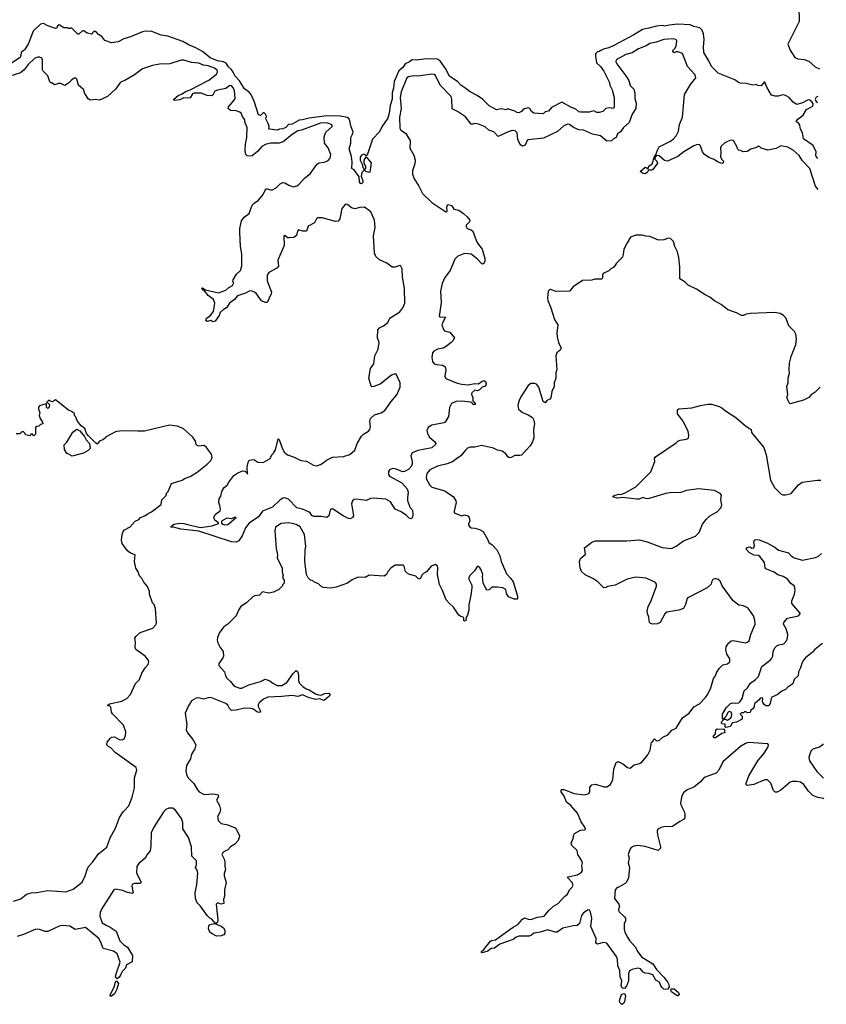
# Model space of a CAD drawing. Extents: x 2206940 to 2356632, y 511582 to 673215.
# Tile 209 of 228: x 2340783 to 2349400, y 618383 to 628906. Entities that reach past the tile are written whole.
import ezdxf

# ---------------------------------------------------------------- set-up
doc = ezdxf.new("R2010")
doc.units = 0

msp = doc.modelspace()

# ---------------------------------------------------------------- linework, layer by layer
at = {"layer": '0CON10XD'}
for points in [[(2349400, 629612), (2349316, 629455), (2349238, 629372), (2349223, 629335), (2349203, 629245), (2349156, 629194), (2349117, 629135), (2349099, 629075), (2349111, 628945), (2349109, 628885), (2348990, 628645), (2349015, 628579), (2349062, 628502), (2349096, 628486), (2349165, 628480), (2349215, 628464), (2349281, 628401), (2349326, 628379)], [(2349311, 627422), (2349291, 627445), (2349287, 627455), (2349291, 627495), (2349260, 627560), (2349155, 627634), (2349146, 627695), (2349125, 627737), (2349117, 627777), (2349106, 627796), (2349081, 627815), (2349080, 627825), (2349095, 627843), (2349154, 627886), (2349190, 627945), (2349257, 627983), (2349258, 628005), (2349245, 628027), (2349225, 628045), (2349205, 628051), (2349145, 628018), (2349085, 628001), (2349047, 628025), (2349004, 628074), (2348965, 628096), (2348935, 628101), (2348885, 628089), (2348855, 628089), (2348815, 628100), (2348764, 628185), (2348745, 628238), (2348735, 628238), (2348705, 628200), (2348665, 628202), (2348655, 628212), (2348614, 628206), (2348545, 628223), (2348485, 628226), (2348462, 628235), (2348424, 628264), (2348244, 628334), (2348175, 628404), (2348145, 628465), (2348091, 628555), (2348088, 628615), (2348096, 628695), (2348089, 628755), (2348073, 628795), (2348050, 628820), (2347985, 628832), (2347945, 628852), (2347815, 628857), (2347723, 628847), (2347675, 628836), (2347645, 628842), (2347585, 628838), (2347505, 628814), (2347435, 628802), (2347345, 628744), (2347129, 628631), (2347075, 628606), (2347018, 628592), (2346993, 628577), (2346975, 628566), (2346955, 628563), (2346935, 628540), (2346933, 628517), (2346944, 628445), (2346987, 628405), (2347025, 628357), (2347080, 628240), (2347088, 628205), (2347111, 628155), (2347132, 628075), (2347132, 627975), (2347125, 627958), (2347085, 627962), (2347043, 627957), (2347014, 627926), (2346975, 627914), (2346950, 627915), (2346915, 627930), (2346865, 627919), (2346776, 627916), (2346755, 627921), (2346725, 627951), (2346677, 627967), (2346575, 628024), (2346465, 627966), (2346431, 627929), (2346395, 627922), (2346375, 627900), (2346275, 627907), (2346252, 627925), (2346232, 627955), (2346215, 627962), (2346176, 627954), (2346157, 627943), (2346142, 627925), (2346115, 627911), (2346095, 627914), (2346084, 627924), (2345998, 627952), (2345975, 627944), (2345925, 627952), (2345875, 627944), (2345798, 627985), (2345728, 628055), (2345670, 628095), (2345595, 628134), (2345539, 628179), (2345495, 628205), (2345463, 628243), (2345375, 628301), (2345333, 628385), (2345279, 628459), (2345255, 628481), (2345235, 628487), (2345205, 628483), (2345125, 628488), (2345022, 628472), (2344975, 628477), (2344946, 628454), (2344900, 628435), (2344877, 628395), (2344832, 628358), (2344784, 628246), (2344777, 628175), (2344761, 628125), (2344761, 628081), (2344761, 628055), (2344742, 627988), (2344730, 627905), (2344715, 627854), (2344650, 627760), (2344625, 627706), (2344551, 627629), (2344495, 627458), (2344485, 627450), (2344466, 627466), (2344455, 627468), (2344435, 627458), (2344420, 627435), (2344420, 627405), (2344442, 627362), (2344450, 627325), (2344460, 627315), (2344460, 627295), (2344438, 627272), (2344430, 627235), (2344450, 627185), (2344447, 627165), (2344435, 627153), (2344422, 627155), (2344413, 627173), (2344408, 627228), (2344355, 627300), (2344330, 627315), (2344334, 627385), (2344329, 627445), (2344302, 627525), (2344321, 627585), (2344319, 627645), (2344339, 627681), (2344344, 627705), (2344320, 627770), (2344310, 627825), (2344299, 627849), (2344281, 627861), (2344205, 627875), (2344065, 627880), (2343875, 627855), (2343805, 627835), (2343769, 627831), (2343695, 627791), (2343655, 627786), (2343625, 627752), (2343595, 627739), (2343560, 627735), (2343535, 627724), (2343452, 627735), (2343444, 627745), (2343447, 627765), (2343437, 627795), (2343412, 627845), (2343418, 627875), (2343410, 627895), (2343395, 627910), (2343385, 627910), (2343355, 627882), (2343335, 627890), (2343292, 628025), (2343260, 628100), (2343235, 628130), (2343185, 628166), (2343132, 628252), (2343083, 628303), (2343065, 628345), (2343045, 628374), (2343012, 628402), (2342990, 628440), (2342960, 628455), (2342897, 628465), (2342817, 628497), (2342737, 628567), (2342659, 628609), (2342595, 628632), (2342525, 628671), (2342365, 628728), (2342295, 628742), (2342195, 628780), (2342128, 628782), (2342096, 628776), (2341967, 628723), (2341895, 628701), (2341835, 628670), (2341765, 628658), (2341692, 628682), (2341662, 628725), (2341625, 628748), (2341600, 628775), (2341585, 628782), (2341565, 628770), (2341556, 628754), (2341545, 628750), (2341505, 628762), (2341467, 628787), (2341455, 628788), (2341415, 628752), (2341405, 628752), (2341345, 628812), (2341335, 628818), (2341322, 628812), (2341305, 628810), (2341295, 628820), (2341255, 628820), (2341205, 628850), (2341185, 628840), (2341180, 628815), (2341165, 628812), (2341085, 628839), (2341036, 628866), (2341005, 628859), (2340926, 628784), (2340872, 628645), (2340835, 628584), (2340798, 628555), (2340796, 628525), (2340787, 628503), (2340675, 628427)], [(2349314, 627090), (2349286, 627126), (2349225, 627317), (2349146, 627396), (2349109, 627455), (2349045, 627512), (2348990, 627545), (2348915, 627558), (2348865, 627528), (2348775, 627512), (2348703, 627533), (2348685, 627550), (2348665, 627550), (2348655, 627540), (2348595, 627522), (2348555, 627498), (2348513, 627493), (2348485, 627508), (2348465, 627510), (2348450, 627525), (2348448, 627545), (2348410, 627615), (2348375, 627618), (2348315, 627590), (2348278, 627555), (2348268, 627535), (2348274, 627485), (2348268, 627445), (2348280, 627415), (2348302, 627395), (2348297, 627375), (2348285, 627369), (2348236, 627386), (2348201, 627411), (2348145, 627433), (2348098, 627465), (2348077, 627495), (2348056, 627556), (2348045, 627568), (2348025, 627573), (2347985, 627556), (2347878, 627492), (2347815, 627444), (2347705, 627394), (2347672, 627402), (2347615, 627451), (2347586, 627454), (2347568, 627432), (2347568, 627415), (2347591, 627395), (2347597, 627373), (2347546, 627304), (2347535, 627298), (2347502, 627298), (2347490, 627275), (2347465, 627260), (2347445, 627263), (2347412, 627285), (2347465, 627328), (2347484, 627324), (2347498, 627312), (2347505, 627340), (2347540, 627365), (2347563, 627445), (2347578, 627462), (2347595, 627512), (2347615, 627547), (2347735, 627606), (2347768, 627632), (2347795, 627665), (2347820, 627715), (2347832, 627785), (2347865, 627865), (2347885, 628105), (2347948, 628212), (2348007, 628285), (2347998, 628315), (2347917, 628407), (2347865, 628543), (2347815, 628562), (2347795, 628562), (2347775, 628553), (2347762, 628562), (2347760, 628575), (2347785, 628602), (2347797, 628625), (2347804, 628675), (2347803, 628685), (2347793, 628695), (2347765, 628702), (2347665, 628695), (2347583, 628667), (2347515, 628653), (2347475, 628625), (2347393, 628595), (2347325, 628551), (2347260, 628535), (2347155, 628478), (2347153, 628455), (2347162, 628435), (2347260, 628305), (2347292, 628255), (2347305, 628201), (2347342, 628162), (2347355, 628125), (2347356, 628065), (2347370, 628015), (2347364, 627955), (2347325, 627895), (2347293, 627807), (2347234, 627755), (2347203, 627707), (2347171, 627685), (2347154, 627646), (2347126, 627634), (2347105, 627610), (2347055, 627608), (2346986, 627665), (2346902, 627682), (2346805, 627724), (2346755, 627728), (2346698, 627755), (2346655, 627786), (2346635, 627790), (2346595, 627770), (2346529, 627711), (2346379, 627641), (2346215, 627622), (2346205, 627615), (2346184, 627566), (2346155, 627555), (2346135, 627566), (2346117, 627595), (2346106, 627625), (2346099, 627695), (2346075, 627717), (2346045, 627721), (2346001, 627709), (2345895, 627659), (2345848, 627708), (2345794, 627725), (2345755, 627759), (2345685, 627791), (2345644, 627796), (2345625, 627788), (2345605, 627790), (2345546, 627866), (2345460, 627925), (2345404, 627954), (2345400, 628055), (2345391, 628085), (2345276, 628206), (2345225, 628310), (2345210, 628320), (2345185, 628323), (2345035, 628301), (2344995, 628304), (2344935, 628296), (2344917, 628283), (2344859, 628135), (2344847, 628075), (2344857, 627955), (2344839, 627865), (2344843, 627745), (2344855, 627725), (2344903, 627693), (2344956, 627615), (2344952, 627532), (2344995, 627457), (2345007, 627405), (2345004, 627364), (2344980, 627290), (2344980, 627255), (2344996, 627205), (2345045, 627135), (2345085, 627050), (2345185, 626952), (2345335, 626854), (2345350, 626855), (2345346, 626905), (2345354, 626926), (2345365, 626929), (2345398, 626915), (2345422, 626882), (2345475, 626870), (2345525, 626834), (2345565, 626798), (2345590, 626765), (2345589, 626745), (2345551, 626709), (2345551, 626695), (2345564, 626675), (2345605, 626661), (2345624, 626645), (2345657, 626557), (2345675, 626516), (2345722, 626455), (2345751, 626355), (2345752, 626325), (2345741, 626299), (2345726, 626294), (2345715, 626300), (2345675, 626346), (2345605, 626400), (2345534, 626406), (2345465, 626380), (2345432, 626348), (2345381, 626225), (2345325, 626150), (2345296, 626085), (2345278, 626005), (2345286, 625885), (2345264, 625735), (2345275, 625729), (2345331, 625725), (2345302, 625675), (2345294, 625645), (2345312, 625595), (2345322, 625582), (2345378, 625568), (2345427, 625505), (2345411, 625475), (2345391, 625455), (2345344, 625415), (2345306, 625394), (2345247, 625383), (2345208, 625365), (2345193, 625345), (2345186, 625294), (2345192, 625252), (2345209, 625229), (2345235, 625220), (2345304, 625214), (2345327, 625197), (2345336, 625165), (2345323, 625095), (2345335, 625071), (2345455, 625020), (2345505, 625010), (2345575, 625004), (2345645, 625019), (2345685, 625014), (2345725, 625043), (2345745, 625049), (2345759, 625039), (2345766, 625015), (2345758, 624991), (2345722, 624978), (2345695, 624949), (2345675, 624941), (2345645, 624946), (2345612, 624918), (2345610, 624905), (2345624, 624865), (2345624, 624834), (2345649, 624805), (2345648, 624795), (2345625, 624794), (2345613, 624813), (2345600, 624820), (2345505, 624830), (2345446, 624824), (2345397, 624803), (2345375, 624760), (2345363, 624665), (2345327, 624605), (2345314, 624596), (2345186, 624574), (2345145, 624547), (2345132, 624515), (2345139, 624485), (2345161, 624445), (2345217, 624395), (2345228, 624375), (2345226, 624365), (2345185, 624332), (2345035, 624301), (2344974, 624276), (2344963, 624245), (2344975, 624185), (2344975, 624155), (2344967, 624135), (2344935, 624097), (2344895, 624076), (2344875, 624072), (2344795, 624106), (2344765, 624109), (2344735, 624096), (2344723, 624077), (2344722, 624045), (2344735, 624027), (2344865, 623957), (2344923, 623893), (2344932, 623855), (2344925, 623795), (2344927, 623767), (2344950, 623695), (2344979, 623665), (2344984, 623615), (2344980, 623585), (2344965, 623572), (2344945, 623579), (2344915, 623606), (2344857, 623647), (2344795, 623674), (2344745, 623754), (2344695, 623782), (2344565, 623793), (2344532, 623788), (2344485, 623769), (2344377, 623783), (2344355, 623777), (2344340, 623765), (2344328, 623732), (2344350, 623605), (2344339, 623585), (2344315, 623571), (2344295, 623575), (2344240, 623605), (2344125, 623677), (2344106, 623674), (2344098, 623665), (2344084, 623605), (2344065, 623586), (2344006, 623596), (2343925, 623596), (2343905, 623606), (2343885, 623635), (2343868, 623648), (2343805, 623675), (2343745, 623688), (2343655, 623781), (2343615, 623796), (2343595, 623792), (2343565, 623773), (2343485, 623696), (2343378, 623652), (2343335, 623594), (2343235, 623524), (2343194, 623475), (2343161, 623389), (2343124, 623335), (2343097, 623323), (2343047, 623325), (2342695, 623439), (2342505, 623460), (2342425, 623483), (2342394, 623484), (2342414, 623505), (2342434, 623515), (2342490, 623525), (2342535, 623523), (2342575, 623511), (2342715, 623478), (2342840, 623495), (2342908, 623522), (2342908, 623528), (2342868, 623558), (2342856, 623585), (2342872, 623618), (2342923, 623657), (2342929, 623671), (2342922, 623715), (2342910, 623745), (2342914, 623786), (2342932, 623815), (2342943, 623865), (2342969, 623905), (2343000, 623930), (2343018, 623965), (2343071, 624035), (2343115, 624064), (2343165, 624086), (2343191, 624081), (2343210, 624065), (2343215, 624050), (2343212, 624128), (2343222, 624175), (2343235, 624199), (2343285, 624206), (2343326, 624176), (2343385, 624172), (2343458, 624215), (2343478, 624255), (2343495, 624272), (2343515, 624308), (2343545, 624428), (2343555, 624418), (2343582, 624338), (2343610, 624285), (2343645, 624255), (2343715, 624231), (2343785, 624196), (2343848, 624188), (2343923, 624145), (2343955, 624139), (2343995, 624151), (2344025, 624169), (2344060, 624200), (2344125, 624232), (2344243, 624237), (2344311, 624259), (2344364, 624305), (2344387, 624375), (2344435, 624455), (2344455, 624477), (2344510, 624510), (2344525, 624527), (2344532, 624555), (2344522, 624615), (2344531, 624645), (2344575, 624684), (2344645, 624705), (2344685, 624729), (2344753, 624827), (2344811, 624895), (2344847, 624977), (2344846, 625025), (2344805, 625117), (2344785, 625117), (2344755, 625106), (2344635, 625010), (2344565, 624984), (2344545, 624983), (2344539, 624989), (2344512, 625075), (2344531, 625179), (2344565, 625228), (2344577, 625315), (2344614, 625385), (2344622, 625455), (2344604, 625505), (2344608, 625592), (2344626, 625614), (2344668, 625635), (2344715, 625670), (2344738, 625715), (2344844, 625785), (2344875, 625825), (2344896, 625875), (2344895, 626035), (2344874, 626155), (2344868, 626242)], [(2344868, 626242), (2344855, 626272), (2344845, 626278), (2344795, 626262), (2344762, 626262), (2344704, 626304), (2344625, 626340), (2344589, 626375), (2344574, 626415), (2344564, 626595), (2344582, 626685), (2344574, 626765), (2344535, 626852), (2344465, 626901), (2344415, 626899), (2344363, 626883), (2344327, 626895), (2344285, 626931), (2344265, 626934), (2344225, 626887), (2344202, 626778), (2344185, 626753), (2344155, 626748), (2344015, 626788), (2343965, 626788), (2343953, 626777), (2343933, 626735), (2343865, 626700), (2343846, 626644), (2343806, 626646), (2343761, 626659), (2343750, 626645), (2343740, 626600), (2343711, 626579), (2343663, 626573), (2343645, 626576), (2343615, 626601), (2343604, 626596), (2343608, 626492), (2343541, 626335), (2343549, 626271), (2343530, 626250), (2343445, 626203), (2343426, 626175), (2343426, 626115), (2343472, 625995), (2343470, 625975), (2343426, 625884), (2343405, 625882), (2343365, 625902), (2343314, 625975), (2343290, 625995), (2343255, 626008), (2343235, 626004), (2343195, 625984), (2343108, 625955), (2343076, 625914), (2343024, 625876), (2342992, 625828), (2342956, 625805), (2342926, 625775), (2342913, 625745), (2342870, 625685), (2342845, 625678), (2342825, 625690), (2342785, 625680), (2342772, 625692), (2342780, 625715), (2342818, 625742), (2342853, 625787), (2342866, 625875), (2342853, 625915), (2342798, 625958), (2342758, 626008), (2342744, 626015), (2342728, 626035), (2342735, 626040), (2342768, 626018), (2342905, 625986), (2342984, 626016), (2343016, 626044), (2343057, 626065), (2343070, 626095), (2343060, 626105), (2343062, 626125), (2343098, 626185), (2343140, 626225), (2343156, 626275), (2343156, 626395), (2343142, 626485), (2343136, 626635), (2343136, 626675), (2343153, 626757), (2343180, 626795), (2343236, 626835), (2343268, 626925), (2343287, 626945), (2343335, 626976), (2343383, 627037), (2343413, 627097), (2343425, 627099), (2343465, 627086), (2343485, 627088), (2343521, 627109), (2343565, 627152), (2343594, 627166), (2343615, 627164), (2343658, 627138), (2343705, 627121), (2343745, 627130), (2343765, 627144), (2343827, 627213), (2343885, 627259), (2343945, 627345), (2343965, 627366), (2343983, 627376), (2344035, 627384), (2344075, 627399), (2344101, 627425), (2344105, 627465), (2344078, 627535), (2344040, 627585), (2344035, 627655), (2344055, 627705), (2344121, 627765), (2344122, 627775), (2344114, 627785), (2344065, 627804), (2343995, 627801), (2343795, 627725), (2343753, 627717), (2343695, 627679), (2343599, 627601), (2343555, 627587), (2343465, 627586), (2343416, 627575), (2343371, 627549), (2343325, 627498), (2343268, 627452), (2343245, 627446), (2343212, 627452), (2343199, 627465), (2343191, 627505), (2343194, 627575), (2343211, 627645), (2343212, 627755), (2343193, 627803), (2343187, 627835), (2343162, 627872), (2343150, 627905), (2343135, 627917), (2343095, 627933), (2343035, 627937), (2343011, 627955), (2343015, 627975), (2343075, 628045), (2343083, 628065), (2343077, 628145), (2343068, 628175), (2343045, 628199), (2343027, 628203), (2342985, 628169), (2342895, 628151), (2342869, 628141), (2342845, 628099), (2342835, 628091), (2342785, 628096), (2342720, 628120), (2342645, 628120), (2342628, 628112), (2342605, 628071), (2342575, 628067), (2342535, 628071), (2342495, 628048), (2342432, 628042), (2342429, 628055), (2342475, 628095), (2342518, 628112), (2342555, 628140), (2342603, 628157), (2342805, 628261), (2342885, 628325), (2342896, 628345), (2342891, 628365), (2342865, 628388), (2342796, 628414), (2342745, 628418), (2342695, 628442), (2342617, 628447), (2342535, 628472), (2342508, 628472), (2342386, 628434), (2342275, 628429), (2342200, 628415), (2342095, 628380), (2342008, 628315), (2341905, 628257), (2341868, 628242), (2341851, 628229), (2341805, 628163), (2341722, 628085), (2341635, 628047), (2341595, 628053), (2341535, 628047), (2341515, 628061), (2341476, 628125), (2341467, 628157), (2341410, 628205), (2341395, 628270), (2341382, 628282), (2341365, 628280), (2341335, 628260), (2341305, 628227), (2341265, 628203), (2341223, 628223), (2341197, 628223), (2341155, 628210), (2341125, 628230), (2341115, 628230), (2341105, 628240), (2341083, 628305), (2341032, 628355), (2341025, 628370), (2341027, 628475), (2341018, 628495), (2340996, 628506), (2340975, 628507), (2340945, 628494), (2340875, 628426), (2340830, 628370), (2340791, 628339), (2340679, 628301)], [(2349308, 628084), (2349292, 628078), (2349282, 628055), (2349292, 628032), (2349306, 628021)], [(2344515, 627272), (2344480, 627285), (2344470, 627295), (2344470, 627305), (2344480, 627315), (2344480, 627335), (2344463, 627373), (2344462, 627405), (2344485, 627440), (2344537, 627375), (2344522, 627278), (2344515, 627272)], [(2349333, 624977), (2349282, 624925), (2349240, 624895), (2349213, 624867), (2349155, 624838), (2349015, 624800), (2349002, 624812), (2348978, 624868), (2348988, 624895), (2348980, 624985), (2348992, 625025), (2348993, 625075), (2349007, 625127), (2349002, 625165), (2349007, 625235), (2349024, 625306), (2349073, 625435), (2349083, 625495), (2349074, 625545), (2349059, 625575), (2349001, 625635), (2348971, 625711), (2348944, 625745), (2348907, 625767), (2348845, 625776), (2348586, 625766), (2348545, 625760), (2348515, 625744), (2348495, 625746), (2348442, 625772), (2348348, 625805), (2348275, 625861), (2348205, 625900), (2348155, 625942), (2348106, 625966), (2348015, 626026), (2347925, 626068), (2347892, 626102), (2347836, 626135), (2347834, 626265), (2347824, 626365), (2347811, 626425), (2347781, 626481), (2347766, 626536), (2347735, 626569), (2347715, 626571), (2347665, 626552), (2347608, 626548), (2347515, 626589), (2347472, 626592), (2347434, 626604), (2347365, 626602), (2347307, 626583), (2347272, 626522), (2347238, 626455), (2347230, 626395), (2347221, 626369), (2347157, 626303), (2347129, 626261), (2347097, 626243), (2347075, 626222), (2347017, 626193), (2347008, 626175), (2347009, 626145), (2346998, 626132), (2346927, 626133), (2346895, 626123), (2346795, 626118), (2346695, 626052), (2346655, 626003), (2346515, 626000), (2346455, 626022), (2346445, 626022), (2346430, 626005), (2346421, 625935), (2346424, 625905), (2346458, 625825), (2346495, 625702), (2346533, 625645), (2346521, 625555), (2346523, 625515), (2346538, 625455), (2346567, 625395), (2346558, 625375), (2346522, 625345), (2346512, 625315), (2346522, 625165), (2346512, 625135), (2346510, 625075), (2346492, 625025), (2346492, 624985), (2346468, 624932), (2346457, 624863), (2346445, 624850), (2346414, 624836), (2346395, 624810), (2346374, 624825), (2346328, 624978), (2346305, 625009), (2346285, 625016), (2346245, 625016), (2346215, 624997), (2346136, 624875), (2346119, 624835), (2346103, 624785), (2346112, 624742), (2346155, 624707), (2346215, 624683), (2346262, 624655), (2346277, 624625), (2346283, 624585), (2346273, 624525), (2346274, 624436), (2346260, 624395), (2346235, 624352), (2346145, 624253), (2346125, 624247), (2346072, 624248), (2346034, 624226), (2346015, 624224), (2345999, 624235), (2345977, 624267), (2345936, 624296), (2345886, 624306), (2345845, 624326), (2345715, 624356), (2345645, 624338), (2345595, 624336), (2345568, 624325), (2345545, 624307), (2345494, 624246), (2345449, 624211), (2345405, 624180), (2345349, 624161), (2345245, 624134), (2345165, 624094), (2345132, 624055), (2345124, 624015), (2345128, 623995), (2345163, 623933), (2345185, 623909), (2345325, 623871), (2345417, 623805), (2345441, 623765), (2345446, 623745), (2345424, 623655), (2345426, 623635), (2345505, 623604), (2345535, 623616), (2345572, 623605), (2345583, 623585), (2345590, 623545), (2345578, 623522), (2345578, 623505), (2345590, 623485), (2345605, 623477), (2345645, 623472), (2345695, 623458), (2345734, 623435), (2345782, 623355), (2345795, 623320), (2345832, 623292), (2345881, 623241), (2345913, 623175), (2345926, 623115), (2345964, 623025), (2345984, 622985), (2346031, 622935), (2346055, 622898), (2346101, 622745), (2346102, 622718), (2346097, 622713), (2346066, 622714), (2346005, 622739), (2345985, 622775), (2345977, 622817), (2345945, 622834), (2345885, 622843), (2345825, 622840), (2345797, 622813), (2345775, 622810), (2345734, 622885), (2345727, 622955), (2345730, 622975), (2345713, 623025), (2345695, 623056), (2345675, 623066), (2345643, 623017), (2345595, 622970), (2345582, 622945), (2345582, 622925), (2345612, 622862), (2345614, 622835), (2345604, 622755), (2345581, 622651), (2345580, 622595), (2345567, 622543), (2345548, 622515), (2345552, 622505), (2345550, 622485), (2345535, 622478), (2345528, 622485), (2345528, 622505), (2345519, 622519), (2345495, 622527), (2345475, 622543), (2345419, 622629), (2345372, 622672), (2345338, 622705), (2345300, 622805), (2345268, 622868), (2345246, 622975), (2345249, 623049), (2345245, 623067), (2345225, 623082), (2345180, 623065), (2345128, 623005), (2345095, 622988), (2345079, 622971), (2345062, 622928), (2345040, 622935), (2345015, 622960), (2344935, 622980), (2344905, 623010), (2344890, 623065), (2344878, 623078), (2344795, 623078), (2344746, 623044), (2344719, 623011), (2344702, 622975), (2344675, 622960), (2344515, 622968), (2344475, 622943), (2344395, 622947), (2344335, 622918), (2344286, 622884), (2344165, 622840), (2344105, 622830), (2344025, 622838), (2344001, 622851), (2343975, 622878), (2343925, 622900), (2343915, 622910), (2343890, 622915), (2343865, 622940), (2343848, 622975), (2343829, 623115), (2343831, 623235), (2343839, 623275), (2343824, 623404), (2343778, 623485), (2343735, 623510), (2343695, 623523), (2343655, 623530), (2343575, 623523), (2343516, 623484), (2343507, 623445), (2343524, 623256), (2343537, 623185), (2343533, 623155), (2343587, 623045), (2343588, 623005), (2343598, 622965), (2343592, 622945), (2343610, 622915), (2343610, 622885), (2343590, 622865), (2343590, 622855), (2343550, 622815), (2343495, 622788), (2343445, 622778), (2343375, 622790), (2343343, 622757), (2343295, 622749), (2343275, 622739), (2343206, 622675), (2343146, 622634), (2343120, 622595), (2343096, 622534), (2343007, 622445), (2342963, 622417), (2342917, 622355), (2342895, 622305), (2342892, 622275), (2342898, 622248), (2342924, 622196), (2342957, 622155), (2342959, 622105), (2342953, 622085), (2342911, 622025), (2342909, 622005), (2342972, 621935), (2342981, 621895), (2342995, 621868), (2343034, 621834), (2343075, 621782), (2343135, 621763), (2343155, 621763), (2343232, 621798), (2343355, 621834), (2343405, 621858), (2343455, 621840), (2343487, 621815), (2343532, 621792), (2343585, 621790), (2343636, 621824), (2343705, 621919), (2343735, 621949), (2343749, 621939), (2343762, 621905), (2343761, 621845), (2343769, 621819), (2343808, 621778), (2343843, 621753), (2343876, 621745), (2343942, 621702), (2343975, 621689), (2344005, 621687), (2344040, 621705), (2344085, 621708), (2344097, 621695), (2344096, 621684), (2344085, 621672), (2344035, 621630), (2343985, 621648), (2343948, 621642), (2343875, 621657), (2343805, 621689), (2343754, 621674), (2343694, 621684), (2343585, 621672), (2343435, 621665), (2343388, 621645), (2343341, 621605), (2343331, 621585), (2343330, 621565), (2343354, 621515), (2343350, 621505), (2343338, 621502), (2343315, 621508), (2343279, 621539), (2343256, 621546), (2343185, 621548), (2343095, 621525), (2343045, 621524), (2343025, 621544), (2343005, 621580), (2342985, 621598), (2342825, 621662), (2342795, 621660), (2342745, 621644), (2342695, 621660), (2342668, 621655), (2342619, 621625), (2342587, 621573), (2342550, 621495), (2342567, 621375), (2342563, 621315), (2342576, 621285), (2342633, 621215), (2342664, 621155), (2342653, 621115), (2342619, 621055), (2342609, 621005), (2342564, 620935), (2342557, 620875), (2342567, 620827), (2342583, 620803), (2342643, 620743), (2342682, 620675), (2342701, 620655), (2342755, 620626), (2342855, 620631), (2342903, 620623), (2342907, 620605), (2342887, 620565), (2342918, 620508), (2342927, 620465), (2342922, 620435), (2342895, 620385), (2342905, 620345), (2342935, 620315), (2343005, 620300), (2343085, 620269), (2343096, 620256), (2343129, 620195), (2343130, 620175), (2343117, 620133), (2343080, 620095), (2343036, 620065), (2343005, 620034), (2342955, 620008), (2342942, 619985), (2342966, 619936), (2342973, 619905), (2342974, 619855), (2342982, 619825), (2342967, 619783), (2342966, 619755), (2342989, 619685), (2342972, 619605), (2342971, 619539), (2342960, 619505), (2342965, 619460), (2342935, 619453), (2342895, 619468), (2342882, 619455), (2342900, 619285), (2342895, 619261), (2342885, 619252), (2342872, 619252), (2342835, 619293), (2342814, 619304), (2342784, 619334), (2342713, 619433), (2342678, 619468), (2342662, 619515), (2342658, 619575), (2342674, 619665), (2342686, 619786), (2342678, 619818), (2342660, 619845), (2342673, 619875), (2342670, 619915), (2342621, 619965), (2342617, 620065), (2342585, 620165), (2342525, 620260), (2342525, 620325), (2342510, 620370), (2342445, 620461), (2342415, 620479), (2342375, 620481), (2342345, 620466), (2342315, 620433), (2342217, 620275), (2342187, 620215), (2342184, 620075), (2342177, 620023), (2342145, 619985), (2342125, 619944), (2342055, 619889), (2342034, 619856), (2342031, 619785), (2342076, 619695), (2342077, 619683), (2342066, 619674), (2342005, 619674), (2341983, 619665), (2341980, 619645), (2341994, 619576), (2341985, 619568), (2341935, 619578), (2341885, 619598), (2341825, 619612), (2341805, 619613), (2341787, 619605), (2341655, 619401), (2341642, 619365), (2341638, 619325), (2341663, 619255), (2341705, 619228), (2341749, 619209), (2341812, 619165), (2341851, 619061), (2341895, 619020), (2341936, 618995), (2341988, 618905), (2341983, 618837), (2341924, 618806), (2341912, 618768), (2341876, 618735), (2341861, 618695), (2341845, 618673), (2341825, 618656), (2341815, 618661), (2341808, 618685), (2341818, 618718)], [(2340715, 619486), (2340795, 619510), (2340855, 619562), (2340905, 619576), (2340965, 619577), (2341085, 619601), (2341275, 619584), (2341355, 619614), (2341452, 619688), (2341482, 619755), (2341506, 619834), (2341522, 619858), (2341565, 619905), (2341625, 619990), (2341715, 620061), (2341748, 620162), (2341806, 620265), (2341850, 620380), (2341890, 620440), (2341950, 620505), (2341983, 620597), (2342008, 620695), (2342010, 620805), (2342033, 620885), (2342028, 620915), (2341802, 621075), (2341755, 621125), (2341734, 621135), (2341715, 621158), (2341718, 621185), (2341749, 621225), (2341765, 621237), (2341795, 621241), (2341845, 621212), (2341865, 621209), (2341885, 621214), (2341902, 621228), (2341914, 621255), (2341917, 621295), (2341893, 621365), (2341776, 621486), (2341764, 621505), (2341755, 621560), (2341745, 621570), (2341720, 621575), (2341742, 621595), (2341875, 621622), (2341927, 621653), (2341967, 621695), (2342020, 621810), (2342062, 621855), (2342088, 621922), (2342122, 621978), (2342156, 622015), (2342163, 622045), (2342157, 622065), (2342123, 622105), (2342022, 622175), (2342017, 622195), (2342020, 622255), (2342013, 622295), (2342024, 622315), (2342071, 622355), (2342205, 622404), (2342234, 622435), (2342243, 622457), (2342233, 622613), (2342218, 622655), (2342200, 622675), (2342171, 622765), (2342171, 622795), (2342147, 622847), (2342110, 622895), (2342092, 622932), (2342064, 622964), (2342049, 623005), (2342024, 623045), (2342010, 623115), (2342018, 623185), (2341966, 623206), (2341935, 623230), (2341878, 623308), (2341870, 623345), (2341877, 623405), (2341887, 623435), (2341904, 623455), (2341963, 623485), (2342018, 623545), (2342054, 623566), (2342075, 623586), (2342118, 623602), (2342155, 623630), (2342192, 623645), (2342293, 623725), (2342303, 623775), (2342348, 623822), (2342352, 623845), (2342368, 623865), (2342405, 623950), (2342520, 623985), (2342545, 624003), (2342605, 624024), (2342679, 624071), (2342785, 624155), (2342825, 624196), (2342839, 624225), (2342831, 624261), (2342780, 624335), (2342755, 624354), (2342695, 624347), (2342678, 624355), (2342668, 624365), (2342661, 624401), (2342632, 624445), (2342528, 624538), (2342465, 624563), (2342385, 624571), (2342115, 624510), (2342045, 624507), (2341875, 624513), (2341824, 624506), (2341805, 624502), (2341700, 624445), (2341696, 624434), (2341670, 624415), (2341635, 624400), (2341620, 624385), (2341615, 624370), (2341595, 624380), (2341517, 624457), (2341497, 624485), (2341478, 624538), (2341439, 624565), (2341400, 624615), (2341380, 624665), (2341370, 624675), (2341368, 624698), (2341335, 624720), (2341305, 624732), (2341165, 624842), (2341135, 624822), (2341108, 624828), (2341095, 624840), (2341070, 624815), (2341088, 624808), (2341100, 624795), (2341098, 624765), (2341085, 624750), (2341070, 624765), (2341070, 624795), (2341065, 624800), (2340995, 624780), (2340982, 624765), (2340982, 624745), (2340998, 624705), (2340992, 624675), (2341000, 624645), (2341028, 624605), (2341030, 624585), (2341005, 624580), (2340988, 624562), (2340965, 624560), (2340952, 624548), (2340950, 624475), (2340935, 624460), (2340915, 624480), (2340902, 624478), (2340895, 624460), (2340845, 624470), (2340840, 624485), (2340825, 624500), (2340805, 624500), (2340785, 624480), (2340745, 624480)], [(2349373, 620579), (2349371, 620581), (2349310, 620595), (2349256, 620616), (2349207, 620665), (2349161, 620731), (2349126, 620756), (2349085, 620764), (2349035, 620763), (2349014, 620756), (2348915, 620672), (2348875, 620650), (2348855, 620650), (2348835, 620670), (2348806, 620746), (2348773, 620783), (2348745, 620783), (2348625, 620732), (2348555, 620720), (2348542, 620735), (2348571, 620825), (2348668, 620985), (2348735, 621069), (2348778, 621135), (2348782, 621155), (2348775, 621167), (2348565, 621180), (2348538, 621172), (2348485, 621140), (2348378, 621045), (2348296, 620974), (2348251, 620885), (2348222, 620855), (2348095, 620808), (2348054, 620756), (2347986, 620704), (2347915, 620675), (2347875, 620645), (2347858, 620612), (2347841, 620535), (2347846, 620515), (2347883, 620443), (2347890, 620415), (2347887, 620375), (2347875, 620357), (2347835, 620338), (2347756, 620284), (2347665, 620281), (2347635, 620274), (2347601, 620255), (2347594, 620235), (2347596, 620195), (2347630, 620065), (2347629, 620051), (2347605, 620027), (2347465, 620071), (2347385, 620079), (2347345, 620074), (2347315, 620060), (2347303, 620045), (2347284, 619985), (2347293, 619945), (2347283, 619895), (2347297, 619845), (2347288, 619735), (2347265, 619690), (2347250, 619675), (2347175, 619630), (2347165, 619630), (2347145, 619608), (2347136, 619515), (2347184, 619455), (2347189, 619431), (2347179, 619395), (2347184, 619375), (2347245, 619319), (2347253, 619305), (2347253, 619275), (2347240, 619245), (2347240, 619185), (2347247, 619155), (2347275, 619101), (2347298, 619065), (2347358, 618998), (2347386, 618945), (2347425, 618890), (2347546, 618816), (2347585, 618757), (2347665, 618674), (2347704, 618624), (2347719, 618595), (2347720, 618565), (2347705, 618546), (2347685, 618540), (2347665, 618544), (2347650, 618560), (2347632, 618582), (2347619, 618619), (2347580, 618640), (2347545, 618697), (2347505, 618711), (2347465, 618716), (2347445, 618728), (2347415, 618761), (2347385, 618769), (2347325, 618757), (2347298, 618741), (2347288, 618712), (2347287, 618635), (2347265, 618576), (2347245, 618552), (2347226, 618556), (2347215, 618564), (2347209, 618585), (2347216, 618635), (2347197, 618677), (2347194, 618745), (2347173, 618793), (2347170, 618865), (2347160, 618895), (2347055, 619037), (2347016, 619044), (2346955, 619027), (2346938, 619035), (2346942, 619085), (2346883, 619215), (2346895, 619305), (2346882, 619368), (2346870, 619390), (2346855, 619394), (2346805, 619362), (2346785, 619334), (2346762, 619248), (2346735, 619222), (2346715, 619226), (2346585, 619196), (2346525, 619154), (2346505, 619154), (2346425, 619181), (2346342, 619155), (2346277, 619143), (2346249, 619121), (2346225, 619112), (2346115, 619111), (2346085, 619101), (2346055, 619075), (2345913, 619027), (2345855, 618985), (2345821, 618979), (2345785, 618953), (2345725, 618934), (2345717, 618937), (2345715, 618947), (2345741, 618969), (2345811, 619059), (2345825, 619067), (2345867, 619073), (2345982, 619158), (2346055, 619208), (2346105, 619235), (2346155, 619292), (2346175, 619306), (2346215, 619293), (2346245, 619290), (2346316, 619314), (2346385, 619325), (2346434, 619386), (2346485, 619431), (2346535, 619459), (2346603, 619537), (2346635, 619559), (2346655, 619605), (2346686, 619635), (2346696, 619655), (2346686, 619686), (2346639, 619735), (2346637, 619745), (2346743, 619767), (2346785, 619794), (2346797, 619815), (2346790, 619865), (2346796, 619895), (2346790, 619915), (2346744, 619984), (2346737, 620027), (2346682, 620082), (2346676, 620105), (2346697, 620155), (2346702, 620195), (2346711, 620209), (2346775, 620244), (2346821, 620249), (2346826, 620255), (2346822, 620275), (2346782, 620332), (2346741, 620425), (2346669, 620509), (2346624, 620545), (2346599, 620609), (2346569, 620655), (2346568, 620675), (2346575, 620680), (2346595, 620678), (2346707, 620637), (2346815, 620621), (2346863, 620637), (2346872, 620655), (2346872, 620705), (2346895, 620728), (2346933, 620737), (2347025, 620707), (2347055, 620707), (2347095, 620734), (2347118, 620785), (2347130, 620895), (2347155, 620966), (2347165, 620974), (2347185, 620974), (2347225, 620952), (2347275, 620914), (2347305, 620908), (2347349, 620941), (2347405, 620958), (2347432, 620975), (2347495, 621051), (2347518, 621098), (2347533, 621185), (2347550, 621195), (2347550, 621205), (2347565, 621220), (2347585, 621200), (2347615, 621202), (2347652, 621238), (2347707, 621263), (2347748, 621312), (2347795, 621334), (2347864, 621446), (2347935, 621493), (2347985, 621562), (2348045, 621595), (2348109, 621661), (2348133, 621697), (2348167, 621765), (2348194, 621865), (2348216, 621894), (2348228, 621925), (2348255, 621971), (2348295, 622011), (2348345, 622022), (2348369, 622045), (2348370, 622075), (2348337, 622127), (2348325, 622175), (2348330, 622205), (2348355, 622244), (2348383, 622267), (2348405, 622270), (2348538, 622248), (2348555, 622252), (2348575, 622269), (2348594, 622335), (2348640, 622445), (2348638, 622488), (2348622, 622535), (2348565, 622618), (2348515, 622641), (2348465, 622649), (2348405, 622696), (2348286, 622856), (2348266, 622905), (2348245, 622924), (2348225, 622932), (2348205, 622931), (2348188, 622922), (2348172, 622895), (2348170, 622875), (2348126, 622834), (2347928, 622732), (2347915, 622720), (2347896, 622655), (2347873, 622615), (2347825, 622595), (2347695, 622574), (2347676, 622555), (2347626, 622464), (2347595, 622448), (2347545, 622445), (2347522, 622452), (2347512, 622462), (2347505, 622522), (2347489, 622559), (2347486, 622585), (2347498, 622635), (2347525, 622687), (2347585, 622852), (2347587, 622875), (2347575, 622890), (2347475, 622937), (2347365, 622947), (2347272, 622925), (2347145, 622864), (2347065, 622849), (2347045, 622837), (2347025, 622833), (2346958, 622898), (2346904, 622934), (2346825, 622974), (2346785, 623007), (2346769, 623045), (2346764, 623115), (2346775, 623146), (2346827, 623193), (2346815, 623260), (2346895, 623322), (2346935, 623336), (2346963, 623337), (2347265, 623337), (2347406, 623346), (2347487, 623327), (2347645, 623264), (2347745, 623254), (2347795, 623279), (2347875, 623335), (2348003, 623387), (2348042, 623425), (2348077, 623515), (2348115, 623566), (2348155, 623603), (2348233, 623645), (2348272, 623688), (2348284, 623716), (2348274, 623776), (2348279, 623825), (2348265, 623844), (2348205, 623876), (2348035, 623891), (2347905, 623873), (2347845, 623854), (2347725, 623851), (2347685, 623844), (2347493, 623787), (2347468, 623788), (2347445, 623800), (2347397, 623783), (2347375, 623782), (2347225, 623800), (2347164, 623794), (2347120, 623805), (2347122, 623815), (2347135, 623820), (2347184, 623834), (2347205, 623832), (2347252, 623848), (2347365, 623913), (2347526, 624074), (2347567, 624185), (2347563, 624215), (2347577, 624235), (2347795, 624382), (2347815, 624402), (2347837, 624413), (2347905, 624423), (2347928, 624435), (2347933, 624465), (2347924, 624505), (2347872, 624615), (2347811, 624695), (2347810, 624735), (2347823, 624747), (2347963, 624757), (2348055, 624783), (2348135, 624797), (2348176, 624796), (2348255, 624772), (2348285, 624758), (2348324, 624724), (2348432, 624655), (2348535, 624567), (2348588, 624535), (2348597, 624525), (2348600, 624495), (2348614, 624475), (2348734, 624334), (2348758, 624255), (2348803, 623983), (2348847, 623905), (2348918, 623835), (2348935, 623827), (2348965, 623827), (2349025, 623843), (2349103, 623935), (2349142, 623965), (2349307, 623983), (2349342, 623983)], [(2341345, 624242), (2341295, 624270), (2341285, 624270), (2341263, 624313), (2341258, 624362), (2341288, 624392), (2341351, 624499), (2341395, 624528), (2341425, 624511), (2341475, 624451), (2341492, 624415), (2341528, 624375), (2341536, 624324), (2341515, 624300), (2341465, 624272), (2341345, 624242)], [(2342975, 623508), (2343005, 623512), (2343096, 623586), (2343074, 623586), (2343045, 623572), (2342995, 623577), (2342940, 623545), (2342940, 623525), (2342953, 623513), (2342975, 623508)], [(2349358, 622243), (2349348, 622232), (2349276, 622175), (2349253, 622145), (2349179, 622085), (2349154, 622056), (2349137, 622025), (2349125, 621978), (2349102, 621935), (2349098, 621895), (2349058, 621855), (2349042, 621808), (2348988, 621772), (2348965, 621749), (2348925, 621731), (2348875, 621691), (2348819, 621665), (2348810, 621650), (2348802, 621598), (2348785, 621572), (2348755, 621573), (2348737, 621587), (2348718, 621615), (2348722, 621655), (2348715, 621660), (2348695, 621656), (2348682, 621638), (2348632, 621595), (2348627, 621555), (2348615, 621540), (2348592, 621528), (2348588, 621502), (2348555, 621500), (2348545, 621510), (2348525, 621510), (2348515, 621500), (2348495, 621500), (2348480, 621485), (2348502, 621462), (2348502, 621438), (2348493, 621427), (2348442, 621398), (2348395, 621392), (2348375, 621353), (2348325, 621340), (2348318, 621348), (2348318, 621378), (2348285, 621380), (2348280, 621395), (2348283, 621407), (2348300, 621425), (2348290, 621435), (2348290, 621485), (2348330, 621550), (2348375, 621598), (2348395, 621604), (2348435, 621601), (2348464, 621606), (2348481, 621619), (2348500, 621650), (2348524, 621735), (2348557, 621764), (2348589, 621815), (2348645, 621855), (2348674, 621885), (2348710, 621995), (2348800, 622060), (2348818, 622082), (2348827, 622105), (2348833, 622157), (2348853, 622197), (2348871, 622215), (2348894, 622225), (2348945, 622236), (2348973, 622267), (2348986, 622295), (2348988, 622335), (2348971, 622395), (2348944, 622445), (2348946, 622465), (2348985, 622510), (2349104, 622536), (2349122, 622555), (2349122, 622565), (2349030, 622665), (2349030, 622695), (2349060, 622765), (2349067, 622805), (2349064, 622835), (2349056, 622855), (2349022, 622882), (2348985, 622926), (2348938, 622955), (2348883, 622973), (2348842, 623002), (2348755, 623036), (2348747, 623047), (2348739, 623105), (2348689, 623169), (2348675, 623179), (2348625, 623184), (2348575, 623211), (2348546, 623245), (2348549, 623261), (2348575, 623272), (2348590, 623270), (2348605, 623258), (2348625, 623262), (2348633, 623285), (2348626, 623325), (2348633, 623345), (2348645, 623350), (2348684, 623346), (2348765, 623316), (2348849, 623269), (2348888, 623238), (2348995, 623209), (2349025, 623175), (2349055, 623155), (2349145, 623130), (2349285, 623160), (2349317, 623173), (2349349, 623200)], [(2348345, 621420), (2348375, 621440), (2348386, 621455), (2348391, 621485), (2348385, 621507), (2348365, 621512), (2348350, 621505), (2348325, 621460), (2348300, 621435), (2348300, 621430), (2348325, 621430), (2348332, 621422), (2348345, 621420)], [(2348215, 621230), (2348201, 621231), (2348193, 621245), (2348217, 621275), (2348220, 621315), (2348235, 621328), (2348297, 621323), (2348308, 621328), (2348317, 621285), (2348285, 621277), (2348215, 621230)], [(2349368, 621167), (2349355, 621152), (2349327, 621133), (2349255, 621111), (2349235, 621090), (2349214, 621026), (2349221, 620985), (2349300, 620870), (2349371, 620801)], [(2342885, 619113), (2342840, 619135), (2342815, 619155), (2342801, 619195), (2342802, 619218), (2342812, 619238), (2342868, 619248), (2342935, 619219), (2342961, 619201), (2342975, 619175), (2342975, 619145), (2342964, 619126), (2342935, 619114), (2342885, 619113)], [(2341818, 618718), (2341857, 618833), (2341825, 618924), (2341785, 618952), (2341675, 618981), (2341646, 619055), (2341627, 619085), (2341485, 619204), (2341375, 619184), (2341319, 619219), (2341235, 619226), (2341205, 619220), (2341085, 619161), (2341055, 619163), (2340993, 619183), (2340955, 619185), (2340825, 619129), (2340755, 619108)], [(2341751, 618471), (2341750, 618485), (2341792, 618568), (2341805, 618621), (2341815, 618634), (2341822, 618632), (2341837, 618605), (2341819, 618545), (2341794, 618495), (2341765, 618472), (2341751, 618471)], [(2347815, 618473), (2347805, 618475), (2347746, 618515), (2347738, 618535), (2347742, 618548), (2347775, 618550), (2347820, 618510), (2347829, 618485), (2347815, 618473)], [(2347215, 618383), (2347195, 618404), (2347192, 618425), (2347213, 618487), (2347225, 618497), (2347245, 618498), (2347256, 618475), (2347245, 618414), (2347235, 618393), (2347215, 618383)]]:
    msp.add_lwpolyline(points, dxfattribs=at)

doc.saveas('drawing.dxf')
